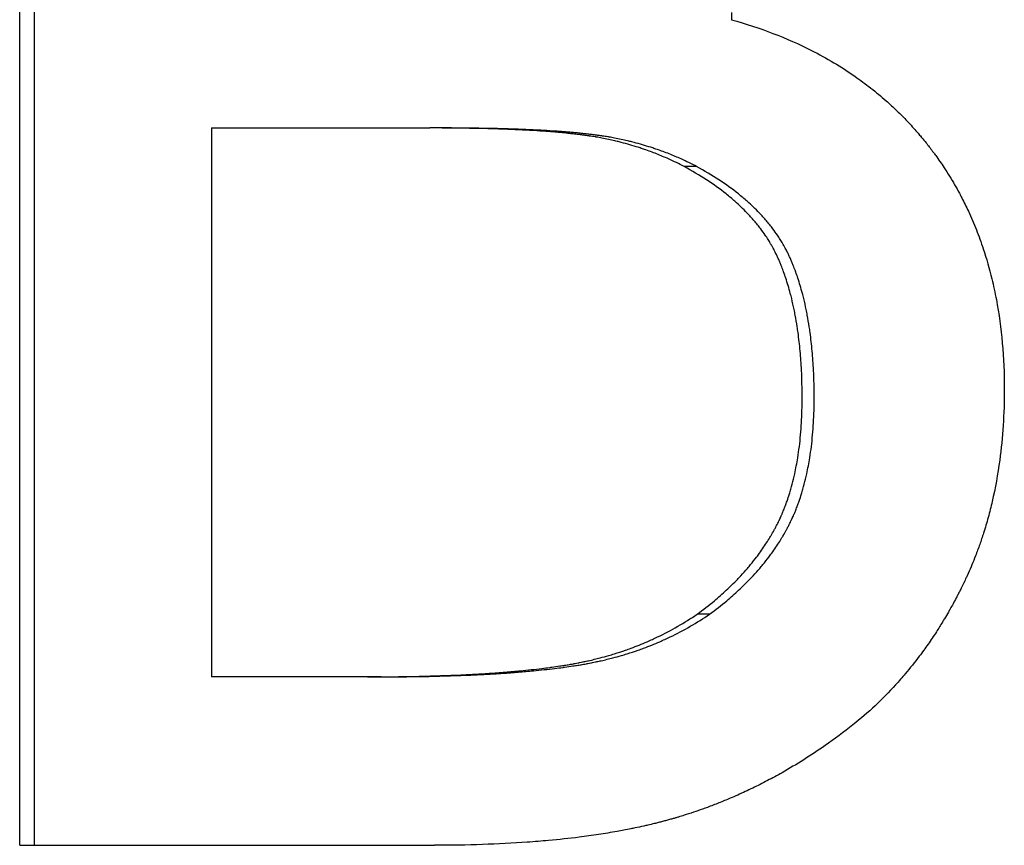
# Paper-space layout 'Layout1' of a CAD drawing. Extents: x -9.38 to 0.21, y -2.72 to 2.81.
# Tile 2 of 11: x -5.66 to -5.5, y -0.1 to 0.04. Entities that reach past the tile are written whole.
import ezdxf

# ---------------------------------------------------------------- set-up
doc = ezdxf.new("R2010")
doc.units = 0
doc.header["$MEASUREMENT"] = 0
doc.layers.get('0').update_dxf_attribs({"linetype": 'CONTINUOUS'})

psp = doc.layouts.get("Layout1")

# ---------------------------------------------------------------- linework, layer by layer
for p, q in [((-5.66221, -0.09599), (-5.66221, 0.14401)), ((-5.54723, 0.0386), (-5.54723, 0.03743)), ((-5.6312, 0.01993), (-5.59594, 0.01993)), ((-5.6312, 0.01993), (-5.6312, -0.06876)), ((-5.59377, 0.01993), (-5.59594, 0.01993)), ((-5.55284, 0.0137), (-5.55485, 0.0137)), ((-5.55075, -0.05865), (-5.55276, -0.05865)), ((-5.606, -0.06876), (-5.6312, -0.06876)), ((-5.6038, -0.06876), (-5.606, -0.06876)), ((-5.66221, -0.09599), (-5.59518, -0.09599))]:
    psp.add_line(p, q)
psp.add_open_spline([(-5.65981, -0.09599), (-5.65981, -0.01599), (-5.65981, 0.06401), (-5.65981, 0.14401)], degree=3)
for points, knots in [([(-5.54723, 0.03743), (-5.5449, 0.03678), (-5.54266, 0.03605), (-5.5405, 0.03522), (-5.53834, 0.03439), (-5.53628, 0.03348), (-5.53429, 0.03247), (-5.53182, 0.03122), (-5.52947, 0.02982), (-5.52727, 0.02829), (-5.52683, 0.02798), (-5.52639, 0.02767), (-5.52596, 0.02735), (-5.5251, 0.02671), (-5.52426, 0.02605), (-5.52345, 0.02537), (-5.52304, 0.02503), (-5.52263, 0.02469), (-5.52224, 0.02433), (-5.52164, 0.02381), (-5.52106, 0.02327), (-5.52048, 0.02272), (-5.51991, 0.02216), (-5.51935, 0.0216), (-5.51881, 0.02102), (-5.51826, 0.02044), (-5.51772, 0.01985), (-5.5172, 0.01925), (-5.51703, 0.01905), (-5.51685, 0.01885), (-5.51668, 0.01864), (-5.51643, 0.01834), (-5.51617, 0.01803), (-5.51592, 0.01772), (-5.51584, 0.01761), (-5.51575, 0.01751), (-5.51567, 0.01741), (-5.5153, 0.01694), (-5.51493, 0.01646), (-5.51457, 0.01597), (-5.51445, 0.01581), (-5.51433, 0.01565), (-5.51421, 0.01549), (-5.51398, 0.01516), (-5.51375, 0.01483), (-5.51352, 0.0145), (-5.51329, 0.01417), (-5.51307, 0.01384), (-5.51284, 0.01351), (-5.5127, 0.01328), (-5.51255, 0.01306), (-5.51241, 0.01283), (-5.51212, 0.01238), (-5.51184, 0.01193), (-5.51156, 0.01147), (-5.51143, 0.01124), (-5.51129, 0.011), (-5.51116, 0.01077), (-5.51089, 0.01031), (-5.51063, 0.00984), (-5.51038, 0.00937), (-5.51025, 0.00913), (-5.51012, 0.00889), (-5.51, 0.00865), (-5.50963, 0.00794), (-5.50927, 0.00721), (-5.50893, 0.00648), (-5.5087, 0.00599), (-5.50848, 0.00549), (-5.50827, 0.00499), (-5.50784, 0.004), (-5.50744, 0.00298), (-5.50706, 0.00195), (-5.50688, 0.00143), (-5.50669, 0.00091), (-5.50652, 0.00039), (-5.506, -0.00119), (-5.50554, -0.0028), (-5.50514, -0.00445), (-5.50487, -0.00555), (-5.50463, -0.00667), (-5.50441, -0.00781), (-5.50398, -0.01008), (-5.50366, -0.01242), (-5.50345, -0.01484), (-5.50323, -0.01725), (-5.50313, -0.01973), (-5.50313, -0.02228)], [0, 0, 0, 0, 0.166667, 0.166667, 0.166667, 0.333333, 0.333333, 0.333333, 0.541667, 0.541667, 0.541667, 0.583333, 0.583333, 0.583333, 0.666667, 0.666667, 0.666667, 0.708333, 0.708333, 0.708333, 0.770833, 0.770833, 0.770833, 0.833333, 0.833333, 0.833333, 0.895833, 0.895833, 0.895833, 0.916667, 0.916667, 0.916667, 0.947917, 0.947917, 0.947917, 0.958333, 0.958333, 0.958333, 1.005208, 1.005208, 1.005208, 1.020833, 1.020833, 1.020833, 1.052083, 1.052083, 1.052083, 1.083333, 1.083333, 1.083333, 1.104167, 1.104167, 1.104167, 1.145833, 1.145833, 1.145833, 1.166667, 1.166667, 1.166667, 1.208333, 1.208333, 1.208333, 1.229167, 1.229167, 1.229167, 1.291667, 1.291667, 1.291667, 1.333333, 1.333333, 1.333333, 1.416667, 1.416667, 1.416667, 1.458333, 1.458333, 1.458333, 1.583333, 1.583333, 1.583333, 1.666667, 1.666667, 1.666667, 1.833333, 1.833333, 1.833333, 2, 2, 2, 2]), ([(-5.55485, 0.0137), (-5.55568, 0.01414), (-5.55652, 0.01454), (-5.55737, 0.01492), (-5.558, 0.01521), (-5.55865, 0.01548), (-5.5593, 0.01574), (-5.55995, 0.016), (-5.56061, 0.01624), (-5.56127, 0.01647), (-5.5615, 0.01655), (-5.56172, 0.01662), (-5.56194, 0.0167), (-5.56239, 0.01684), (-5.56284, 0.01698), (-5.56329, 0.01712), (-5.56352, 0.01719), (-5.56374, 0.01725), (-5.56397, 0.01731), (-5.56443, 0.01744), (-5.56489, 0.01756), (-5.56535, 0.01768), (-5.56558, 0.01774), (-5.56581, 0.01779), (-5.56604, 0.01785), (-5.56639, 0.01793), (-5.56674, 0.01801), (-5.56709, 0.01808), (-5.56745, 0.01816), (-5.5678, 0.01823), (-5.56815, 0.0183), (-5.56845, 0.01835), (-5.56875, 0.01841), (-5.56905, 0.01846), (-5.56911, 0.01847), (-5.56917, 0.01848), (-5.56923, 0.01849), (-5.56953, 0.01854), (-5.56983, 0.01859), (-5.57013, 0.01863), (-5.57019, 0.01864), (-5.57025, 0.01865), (-5.57031, 0.01866), (-5.57049, 0.01868), (-5.57067, 0.01871), (-5.57085, 0.01874), (-5.57094, 0.01875), (-5.57104, 0.01876), (-5.57113, 0.01877), (-5.57122, 0.01878), (-5.57131, 0.0188), (-5.5714, 0.01881), (-5.57153, 0.01882), (-5.57165, 0.01884), (-5.57178, 0.01886), (-5.57184, 0.01886), (-5.5719, 0.01887), (-5.57197, 0.01888), (-5.57209, 0.01889), (-5.57222, 0.01891), (-5.57235, 0.01892), (-5.57242, 0.01893), (-5.57248, 0.01894), (-5.57255, 0.01895), (-5.57268, 0.01896), (-5.57281, 0.01898), (-5.57294, 0.01899), (-5.57301, 0.019), (-5.57307, 0.019), (-5.57314, 0.01901), (-5.57334, 0.01903), (-5.57354, 0.01905), (-5.57375, 0.01908), (-5.57388, 0.01909), (-5.57402, 0.0191), (-5.57416, 0.01912), (-5.57444, 0.01914), (-5.57472, 0.01917), (-5.575, 0.0192), (-5.57515, 0.01921), (-5.57529, 0.01922), (-5.57544, 0.01923), (-5.57587, 0.01927), (-5.57632, 0.01931), (-5.57677, 0.01934), (-5.57707, 0.01936), (-5.57738, 0.01939), (-5.57769, 0.01941), (-5.57832, 0.01945), (-5.57896, 0.01949), (-5.57961, 0.01953), (-5.57994, 0.01955), (-5.58028, 0.01957), (-5.58061, 0.01958), (-5.58163, 0.01964), (-5.58268, 0.01968), (-5.58377, 0.01972), (-5.58449, 0.01975), (-5.58523, 0.01978), (-5.58599, 0.0198), (-5.58751, 0.01984), (-5.5891, 0.01987), (-5.59076, 0.01989), (-5.59242, 0.01992), (-5.59414, 0.01993), (-5.59594, 0.01993)], [0, 0, 0, 0, 0.166667, 0.166667, 0.166667, 0.291667, 0.291667, 0.291667, 0.416667, 0.416667, 0.416667, 0.458333, 0.458333, 0.458333, 0.541667, 0.541667, 0.541667, 0.583333, 0.583333, 0.583333, 0.666667, 0.666667, 0.666667, 0.708333, 0.708333, 0.708333, 0.770833, 0.770833, 0.770833, 0.833333, 0.833333, 0.833333, 0.885417, 0.885417, 0.885417, 0.895833, 0.895833, 0.895833, 0.947917, 0.947917, 0.947917, 0.958333, 0.958333, 0.958333, 0.989583, 0.989583, 0.989583, 1.005208, 1.005208, 1.005208, 1.020833, 1.020833, 1.020833, 1.041667, 1.041667, 1.041667, 1.052083, 1.052083, 1.052083, 1.072917, 1.072917, 1.072917, 1.083333, 1.083333, 1.083333, 1.104167, 1.104167, 1.104167, 1.114583, 1.114583, 1.114583, 1.145833, 1.145833, 1.145833, 1.166667, 1.166667, 1.166667, 1.208333, 1.208333, 1.208333, 1.229167, 1.229167, 1.229167, 1.291667, 1.291667, 1.291667, 1.333333, 1.333333, 1.333333, 1.416667, 1.416667, 1.416667, 1.458333, 1.458333, 1.458333, 1.583333, 1.583333, 1.583333, 1.666667, 1.666667, 1.666667, 1.833333, 1.833333, 1.833333, 2, 2, 2, 2]), ([(-5.55284, 0.0137), (-5.55366, 0.01414), (-5.5545, 0.01454), (-5.55534, 0.01492), (-5.55598, 0.01521), (-5.55662, 0.01548), (-5.55727, 0.01574), (-5.55792, 0.016), (-5.55857, 0.01624), (-5.55924, 0.01647), (-5.55946, 0.01655), (-5.55968, 0.01662), (-5.5599, 0.0167), (-5.56035, 0.01684), (-5.5608, 0.01698), (-5.56125, 0.01712), (-5.56147, 0.01719), (-5.5617, 0.01725), (-5.56192, 0.01731), (-5.56238, 0.01744), (-5.56284, 0.01756), (-5.5633, 0.01768), (-5.56353, 0.01774), (-5.56376, 0.01779), (-5.56399, 0.01785), (-5.56434, 0.01793), (-5.56468, 0.01801), (-5.56504, 0.01808), (-5.56539, 0.01816), (-5.56574, 0.01823), (-5.56609, 0.0183), (-5.56639, 0.01835), (-5.56668, 0.01841), (-5.56698, 0.01846), (-5.56704, 0.01847), (-5.5671, 0.01848), (-5.56716, 0.01849), (-5.56746, 0.01854), (-5.56776, 0.01859), (-5.56806, 0.01863), (-5.56812, 0.01864), (-5.56818, 0.01865), (-5.56824, 0.01866), (-5.56842, 0.01868), (-5.5686, 0.01871), (-5.56878, 0.01874), (-5.56887, 0.01875), (-5.56896, 0.01876), (-5.56905, 0.01877), (-5.56915, 0.01878), (-5.56924, 0.0188), (-5.56933, 0.01881), (-5.56945, 0.01882), (-5.56958, 0.01884), (-5.5697, 0.01886), (-5.56977, 0.01886), (-5.56983, 0.01887), (-5.56989, 0.01888), (-5.57002, 0.01889), (-5.57015, 0.01891), (-5.57027, 0.01892), (-5.57034, 0.01893), (-5.5704, 0.01894), (-5.57047, 0.01895), (-5.5706, 0.01896), (-5.57073, 0.01898), (-5.57086, 0.01899), (-5.57093, 0.019), (-5.57099, 0.019), (-5.57106, 0.01901), (-5.57126, 0.01903), (-5.57146, 0.01905), (-5.57166, 0.01908), (-5.5718, 0.01909), (-5.57194, 0.0191), (-5.57208, 0.01912), (-5.57235, 0.01914), (-5.57263, 0.01917), (-5.57292, 0.0192), (-5.57306, 0.01921), (-5.5732, 0.01922), (-5.57335, 0.01923), (-5.57378, 0.01927), (-5.57423, 0.01931), (-5.57468, 0.01934), (-5.57498, 0.01936), (-5.57529, 0.01939), (-5.5756, 0.01941), (-5.57622, 0.01945), (-5.57686, 0.01949), (-5.57751, 0.01953), (-5.57784, 0.01955), (-5.57817, 0.01957), (-5.57851, 0.01958), (-5.57952, 0.01964), (-5.58056, 0.01968), (-5.58165, 0.01972), (-5.58237, 0.01975), (-5.58311, 0.01978), (-5.58387, 0.0198), (-5.58538, 0.01984), (-5.58697, 0.01987), (-5.58862, 0.01989), (-5.59027, 0.01992), (-5.59199, 0.01993), (-5.59377, 0.01993)], [0, 0, 0, 0, 0.166667, 0.166667, 0.166667, 0.291667, 0.291667, 0.291667, 0.416667, 0.416667, 0.416667, 0.458333, 0.458333, 0.458333, 0.541667, 0.541667, 0.541667, 0.583333, 0.583333, 0.583333, 0.666667, 0.666667, 0.666667, 0.708333, 0.708333, 0.708333, 0.770833, 0.770833, 0.770833, 0.833333, 0.833333, 0.833333, 0.885417, 0.885417, 0.885417, 0.895833, 0.895833, 0.895833, 0.947917, 0.947917, 0.947917, 0.958333, 0.958333, 0.958333, 0.989583, 0.989583, 0.989583, 1.005208, 1.005208, 1.005208, 1.020833, 1.020833, 1.020833, 1.041667, 1.041667, 1.041667, 1.052083, 1.052083, 1.052083, 1.072917, 1.072917, 1.072917, 1.083333, 1.083333, 1.083333, 1.104167, 1.104167, 1.104167, 1.114583, 1.114583, 1.114583, 1.145833, 1.145833, 1.145833, 1.166667, 1.166667, 1.166667, 1.208333, 1.208333, 1.208333, 1.229167, 1.229167, 1.229167, 1.291667, 1.291667, 1.291667, 1.333333, 1.333333, 1.333333, 1.416667, 1.416667, 1.416667, 1.458333, 1.458333, 1.458333, 1.583333, 1.583333, 1.583333, 1.666667, 1.666667, 1.666667, 1.833333, 1.833333, 1.833333, 2, 2, 2, 2]), ([(-5.53579, -0.02364), (-5.53579, -0.02213), (-5.53582, -0.02066), (-5.53589, -0.01924), (-5.53595, -0.01817), (-5.53602, -0.01713), (-5.53611, -0.01611), (-5.53621, -0.01509), (-5.53632, -0.0141), (-5.53645, -0.01314), (-5.53649, -0.01282), (-5.53654, -0.0125), (-5.53659, -0.01218), (-5.53669, -0.01155), (-5.53679, -0.01093), (-5.53691, -0.01032), (-5.53696, -0.01001), (-5.53702, -0.00971), (-5.53709, -0.00941), (-5.53721, -0.00881), (-5.53734, -0.00822), (-5.53748, -0.00765), (-5.53755, -0.00736), (-5.53763, -0.00707), (-5.5377, -0.00679), (-5.53781, -0.00637), (-5.53793, -0.00595), (-5.53806, -0.00554), (-5.53818, -0.00513), (-5.53831, -0.00472), (-5.53844, -0.00433), (-5.53855, -0.00399), (-5.53866, -0.00367), (-5.53878, -0.00334), (-5.5388, -0.00328), (-5.53883, -0.00321), (-5.53885, -0.00315), (-5.53896, -0.00286), (-5.53907, -0.00257), (-5.53918, -0.00229), (-5.53922, -0.0022), (-5.53925, -0.0021), (-5.53929, -0.00201), (-5.53937, -0.00182), (-5.53945, -0.00164), (-5.53952, -0.00146), (-5.53956, -0.00136), (-5.5396, -0.00127), (-5.53964, -0.00118), (-5.53968, -0.00109), (-5.53972, -0.001), (-5.53977, -0.00091), (-5.53981, -0.00082), (-5.53985, -0.00073), (-5.53989, -0.00064), (-5.53993, -0.00055), (-5.53998, -0.00046), (-5.54002, -0.00037), (-5.54004, -0.00034), (-5.54005, -0.00031), (-5.54007, -0.00028), (-5.54011, -0.00019), (-5.54015, -0.0001), (-5.5402, -0.00001), (-5.54023, 0.00005), (-5.54026, 0.00011), (-5.54029, 0.00017), (-5.54035, 0.00029), (-5.54042, 0.00041), (-5.54048, 0.00052), (-5.54051, 0.00058), (-5.54054, 0.00064), (-5.54058, 0.0007), (-5.54068, 0.00088), (-5.54078, 0.00105), (-5.54088, 0.00123), (-5.54095, 0.00134), (-5.54102, 0.00146), (-5.54109, 0.00157), (-5.54123, 0.00181), (-5.54137, 0.00204), (-5.54152, 0.00226), (-5.5416, 0.00238), (-5.54167, 0.00249), (-5.54175, 0.00261), (-5.54198, 0.00295), (-5.54223, 0.00328), (-5.54248, 0.00362), (-5.54264, 0.00384), (-5.54282, 0.00406), (-5.54299, 0.00428), (-5.54335, 0.00472), (-5.54372, 0.00515), (-5.54411, 0.00558), (-5.5443, 0.0058), (-5.5445, 0.00601), (-5.5447, 0.00622), (-5.54531, 0.00685), (-5.54596, 0.00747), (-5.54665, 0.00808), (-5.54711, 0.00848), (-5.54758, 0.00888), (-5.54808, 0.00927), (-5.54907, 0.01006), (-5.55012, 0.01082), (-5.55125, 0.01156), (-5.55238, 0.0123), (-5.55358, 0.01301), (-5.55485, 0.0137)], [0, 0, 0, 0, 0.166667, 0.166667, 0.166667, 0.291667, 0.291667, 0.291667, 0.416667, 0.416667, 0.416667, 0.458333, 0.458333, 0.458333, 0.541667, 0.541667, 0.541667, 0.583333, 0.583333, 0.583333, 0.666667, 0.666667, 0.666667, 0.708333, 0.708333, 0.708333, 0.770833, 0.770833, 0.770833, 0.833333, 0.833333, 0.833333, 0.885417, 0.885417, 0.885417, 0.895833, 0.895833, 0.895833, 0.942708, 0.942708, 0.942708, 0.958333, 0.958333, 0.958333, 0.989583, 0.989583, 0.989583, 1.005208, 1.005208, 1.005208, 1.020833, 1.020833, 1.020833, 1.036458, 1.036458, 1.036458, 1.052083, 1.052083, 1.052083, 1.057292, 1.057292, 1.057292, 1.072917, 1.072917, 1.072917, 1.083333, 1.083333, 1.083333, 1.104167, 1.104167, 1.104167, 1.114583, 1.114583, 1.114583, 1.145833, 1.145833, 1.145833, 1.166667, 1.166667, 1.166667, 1.208333, 1.208333, 1.208333, 1.229167, 1.229167, 1.229167, 1.291667, 1.291667, 1.291667, 1.333333, 1.333333, 1.333333, 1.416667, 1.416667, 1.416667, 1.458333, 1.458333, 1.458333, 1.583333, 1.583333, 1.583333, 1.666667, 1.666667, 1.666667, 1.833333, 1.833333, 1.833333, 2, 2, 2, 2]), ([(-5.53384, -0.02364), (-5.53384, -0.02213), (-5.53388, -0.02066), (-5.53395, -0.01924), (-5.534, -0.01817), (-5.53407, -0.01713), (-5.53417, -0.01611), (-5.53426, -0.01509), (-5.53437, -0.0141), (-5.5345, -0.01314), (-5.53455, -0.01282), (-5.53459, -0.0125), (-5.53464, -0.01218), (-5.53474, -0.01155), (-5.53484, -0.01093), (-5.53496, -0.01032), (-5.53502, -0.01001), (-5.53508, -0.00971), (-5.53514, -0.00941), (-5.53526, -0.00881), (-5.53539, -0.00822), (-5.53553, -0.00765), (-5.5356, -0.00736), (-5.53568, -0.00707), (-5.53575, -0.00679), (-5.53586, -0.00637), (-5.53598, -0.00595), (-5.5361, -0.00554), (-5.53622, -0.00513), (-5.53635, -0.00472), (-5.53648, -0.00433), (-5.53659, -0.00399), (-5.53671, -0.00367), (-5.53682, -0.00334), (-5.53685, -0.00328), (-5.53687, -0.00321), (-5.53689, -0.00315), (-5.537, -0.00286), (-5.53711, -0.00257), (-5.53722, -0.00229), (-5.53726, -0.0022), (-5.5373, -0.0021), (-5.53734, -0.00201), (-5.53741, -0.00182), (-5.53749, -0.00164), (-5.53757, -0.00146), (-5.53761, -0.00136), (-5.53764, -0.00127), (-5.53768, -0.00118), (-5.53772, -0.00109), (-5.53777, -0.001), (-5.53781, -0.00091), (-5.53785, -0.00082), (-5.53789, -0.00073), (-5.53793, -0.00064), (-5.53797, -0.00055), (-5.53802, -0.00046), (-5.53806, -0.00037), (-5.53808, -0.00034), (-5.53809, -0.00031), (-5.53811, -0.00028), (-5.53815, -0.00019), (-5.53819, -0.0001), (-5.53824, -0.00001), (-5.53827, 0.00005), (-5.5383, 0.00011), (-5.53833, 0.00017), (-5.53839, 0.00029), (-5.53846, 0.00041), (-5.53852, 0.00052), (-5.53855, 0.00058), (-5.53858, 0.00064), (-5.53862, 0.0007), (-5.53871, 0.00088), (-5.53881, 0.00105), (-5.53892, 0.00123), (-5.53898, 0.00134), (-5.53905, 0.00146), (-5.53912, 0.00157), (-5.53926, 0.00181), (-5.53941, 0.00204), (-5.53956, 0.00226), (-5.53963, 0.00238), (-5.53971, 0.00249), (-5.53979, 0.00261), (-5.54002, 0.00295), (-5.54026, 0.00328), (-5.54051, 0.00362), (-5.54068, 0.00384), (-5.54085, 0.00406), (-5.54102, 0.00428), (-5.54137, 0.00472), (-5.54174, 0.00515), (-5.54213, 0.00558), (-5.54232, 0.0058), (-5.54252, 0.00601), (-5.54272, 0.00622), (-5.54333, 0.00685), (-5.54398, 0.00747), (-5.54466, 0.00808), (-5.54512, 0.00848), (-5.5456, 0.00888), (-5.54609, 0.00927), (-5.54707, 0.01006), (-5.54813, 0.01082), (-5.54925, 0.01156), (-5.55038, 0.0123), (-5.55157, 0.01301), (-5.55284, 0.0137)], [0, 0, 0, 0, 0.166667, 0.166667, 0.166667, 0.291667, 0.291667, 0.291667, 0.416667, 0.416667, 0.416667, 0.458333, 0.458333, 0.458333, 0.541667, 0.541667, 0.541667, 0.583333, 0.583333, 0.583333, 0.666667, 0.666667, 0.666667, 0.708333, 0.708333, 0.708333, 0.770833, 0.770833, 0.770833, 0.833333, 0.833333, 0.833333, 0.885417, 0.885417, 0.885417, 0.895833, 0.895833, 0.895833, 0.942708, 0.942708, 0.942708, 0.958333, 0.958333, 0.958333, 0.989583, 0.989583, 0.989583, 1.005208, 1.005208, 1.005208, 1.020833, 1.020833, 1.020833, 1.036458, 1.036458, 1.036458, 1.052083, 1.052083, 1.052083, 1.057292, 1.057292, 1.057292, 1.072917, 1.072917, 1.072917, 1.083333, 1.083333, 1.083333, 1.104167, 1.104167, 1.104167, 1.114583, 1.114583, 1.114583, 1.145833, 1.145833, 1.145833, 1.166667, 1.166667, 1.166667, 1.208333, 1.208333, 1.208333, 1.229167, 1.229167, 1.229167, 1.291667, 1.291667, 1.291667, 1.333333, 1.333333, 1.333333, 1.416667, 1.416667, 1.416667, 1.458333, 1.458333, 1.458333, 1.583333, 1.583333, 1.583333, 1.666667, 1.666667, 1.666667, 1.833333, 1.833333, 1.833333, 2, 2, 2, 2]), ([(-5.55276, -0.05865), (-5.55178, -0.05793), (-5.55085, -0.05721), (-5.54996, -0.05646), (-5.5493, -0.05591), (-5.54866, -0.05534), (-5.54804, -0.05477), (-5.54742, -0.0542), (-5.54683, -0.05362), (-5.54626, -0.05303), (-5.54607, -0.05283), (-5.54589, -0.05263), (-5.5457, -0.05244), (-5.54533, -0.05204), (-5.54498, -0.05164), (-5.54463, -0.05124), (-5.54446, -0.05104), (-5.54428, -0.05083), (-5.54412, -0.05063), (-5.54378, -0.05022), (-5.54346, -0.04981), (-5.54314, -0.0494), (-5.54298, -0.04919), (-5.54283, -0.04898), (-5.54268, -0.04877), (-5.54245, -0.04846), (-5.54223, -0.04815), (-5.54201, -0.04783), (-5.5418, -0.04751), (-5.54159, -0.04719), (-5.54139, -0.04687), (-5.54122, -0.0466), (-5.54105, -0.04633), (-5.54089, -0.04606), (-5.54086, -0.04601), (-5.54083, -0.04595), (-5.54079, -0.0459), (-5.54063, -0.04563), (-5.54048, -0.04536), (-5.54033, -0.04508), (-5.5403, -0.04503), (-5.54027, -0.04497), (-5.54024, -0.04492), (-5.54015, -0.04475), (-5.54006, -0.04459), (-5.53998, -0.04442), (-5.53993, -0.04434), (-5.53989, -0.04425), (-5.53985, -0.04417), (-5.5398, -0.04409), (-5.53976, -0.044), (-5.53972, -0.04392), (-5.53966, -0.04381), (-5.53961, -0.0437), (-5.53955, -0.04358), (-5.53953, -0.04353), (-5.5395, -0.04347), (-5.53947, -0.04341), (-5.53942, -0.0433), (-5.53937, -0.04318), (-5.53931, -0.04307), (-5.53929, -0.04301), (-5.53926, -0.04295), (-5.53923, -0.04289), (-5.53918, -0.04278), (-5.53913, -0.04266), (-5.53908, -0.04254), (-5.53905, -0.04248), (-5.53903, -0.04243), (-5.539, -0.04237), (-5.53893, -0.04219), (-5.53885, -0.04201), (-5.53878, -0.04183), (-5.53873, -0.04171), (-5.53868, -0.04159), (-5.53864, -0.04147), (-5.53854, -0.04122), (-5.53845, -0.04098), (-5.53836, -0.04073), (-5.53831, -0.04061), (-5.53827, -0.04048), (-5.53823, -0.04035), (-5.53809, -0.03998), (-5.53797, -0.0396), (-5.53785, -0.03921), (-5.53777, -0.03895), (-5.53769, -0.03868), (-5.53761, -0.03842), (-5.53746, -0.03789), (-5.53732, -0.03735), (-5.53718, -0.0368), (-5.53712, -0.03652), (-5.53705, -0.03625), (-5.53699, -0.03596), (-5.53681, -0.03512), (-5.53664, -0.03425), (-5.5365, -0.03336), (-5.53641, -0.03277), (-5.53632, -0.03216), (-5.53624, -0.03155), (-5.53609, -0.03032), (-5.53598, -0.02904), (-5.5359, -0.02772), (-5.53583, -0.0264), (-5.53579, -0.02504), (-5.53579, -0.02364)], [0, 0, 0, 0, 0.166667, 0.166667, 0.166667, 0.291667, 0.291667, 0.291667, 0.416667, 0.416667, 0.416667, 0.458333, 0.458333, 0.458333, 0.541667, 0.541667, 0.541667, 0.583333, 0.583333, 0.583333, 0.666667, 0.666667, 0.666667, 0.708333, 0.708333, 0.708333, 0.770833, 0.770833, 0.770833, 0.833333, 0.833333, 0.833333, 0.885417, 0.885417, 0.885417, 0.895833, 0.895833, 0.895833, 0.947917, 0.947917, 0.947917, 0.958333, 0.958333, 0.958333, 0.989583, 0.989583, 0.989583, 1.005208, 1.005208, 1.005208, 1.020833, 1.020833, 1.020833, 1.041667, 1.041667, 1.041667, 1.052083, 1.052083, 1.052083, 1.072917, 1.072917, 1.072917, 1.083333, 1.083333, 1.083333, 1.104167, 1.104167, 1.104167, 1.114583, 1.114583, 1.114583, 1.145833, 1.145833, 1.145833, 1.166667, 1.166667, 1.166667, 1.208333, 1.208333, 1.208333, 1.229167, 1.229167, 1.229167, 1.291667, 1.291667, 1.291667, 1.333333, 1.333333, 1.333333, 1.416667, 1.416667, 1.416667, 1.458333, 1.458333, 1.458333, 1.583333, 1.583333, 1.583333, 1.666667, 1.666667, 1.666667, 1.833333, 1.833333, 1.833333, 2, 2, 2, 2]), ([(-5.55075, -0.05865), (-5.54978, -0.05793), (-5.54885, -0.05721), (-5.54797, -0.05646), (-5.54731, -0.05591), (-5.54667, -0.05534), (-5.54605, -0.05477), (-5.54544, -0.0542), (-5.54485, -0.05362), (-5.54428, -0.05303), (-5.54409, -0.05283), (-5.5439, -0.05263), (-5.54372, -0.05244), (-5.54335, -0.05204), (-5.543, -0.05164), (-5.54265, -0.05124), (-5.54248, -0.05104), (-5.54231, -0.05083), (-5.54214, -0.05063), (-5.54181, -0.05022), (-5.54148, -0.04981), (-5.54117, -0.0494), (-5.54101, -0.04919), (-5.54086, -0.04898), (-5.54071, -0.04877), (-5.54048, -0.04846), (-5.54026, -0.04815), (-5.54005, -0.04783), (-5.53983, -0.04751), (-5.53962, -0.04719), (-5.53942, -0.04687), (-5.53925, -0.0466), (-5.53909, -0.04633), (-5.53893, -0.04606), (-5.5389, -0.04601), (-5.53886, -0.04595), (-5.53883, -0.0459), (-5.53867, -0.04563), (-5.53852, -0.04536), (-5.53837, -0.04508), (-5.53834, -0.04503), (-5.53831, -0.04497), (-5.53828, -0.04492), (-5.53819, -0.04475), (-5.5381, -0.04459), (-5.53802, -0.04442), (-5.53797, -0.04434), (-5.53793, -0.04425), (-5.53789, -0.04417), (-5.53785, -0.04409), (-5.5378, -0.044), (-5.53776, -0.04392), (-5.53771, -0.04381), (-5.53765, -0.0437), (-5.5376, -0.04358), (-5.53757, -0.04353), (-5.53754, -0.04347), (-5.53752, -0.04341), (-5.53746, -0.0433), (-5.53741, -0.04318), (-5.53736, -0.04307), (-5.53733, -0.04301), (-5.5373, -0.04295), (-5.53728, -0.04289), (-5.53723, -0.04278), (-5.53717, -0.04266), (-5.53712, -0.04254), (-5.5371, -0.04248), (-5.53707, -0.04243), (-5.53705, -0.04237), (-5.53697, -0.04219), (-5.5369, -0.04201), (-5.53683, -0.04183), (-5.53678, -0.04171), (-5.53673, -0.04159), (-5.53668, -0.04147), (-5.53659, -0.04122), (-5.53649, -0.04098), (-5.53641, -0.04073), (-5.53636, -0.04061), (-5.53632, -0.04048), (-5.53627, -0.04035), (-5.53614, -0.03998), (-5.53601, -0.0396), (-5.53589, -0.03921), (-5.53581, -0.03895), (-5.53574, -0.03868), (-5.53566, -0.03842), (-5.53551, -0.03789), (-5.53537, -0.03735), (-5.53523, -0.0368), (-5.53517, -0.03652), (-5.5351, -0.03625), (-5.53504, -0.03596), (-5.53486, -0.03512), (-5.5347, -0.03425), (-5.53455, -0.03336), (-5.53446, -0.03277), (-5.53437, -0.03216), (-5.5343, -0.03155), (-5.53415, -0.03032), (-5.53403, -0.02904), (-5.53396, -0.02772), (-5.53388, -0.0264), (-5.53384, -0.02504), (-5.53384, -0.02364)], [0, 0, 0, 0, 0.166667, 0.166667, 0.166667, 0.291667, 0.291667, 0.291667, 0.416667, 0.416667, 0.416667, 0.458333, 0.458333, 0.458333, 0.541667, 0.541667, 0.541667, 0.583333, 0.583333, 0.583333, 0.666667, 0.666667, 0.666667, 0.708333, 0.708333, 0.708333, 0.770833, 0.770833, 0.770833, 0.833333, 0.833333, 0.833333, 0.885417, 0.885417, 0.885417, 0.895833, 0.895833, 0.895833, 0.947917, 0.947917, 0.947917, 0.958333, 0.958333, 0.958333, 0.989583, 0.989583, 0.989583, 1.005208, 1.005208, 1.005208, 1.020833, 1.020833, 1.020833, 1.041667, 1.041667, 1.041667, 1.052083, 1.052083, 1.052083, 1.072917, 1.072917, 1.072917, 1.083333, 1.083333, 1.083333, 1.104167, 1.104167, 1.104167, 1.114583, 1.114583, 1.114583, 1.145833, 1.145833, 1.145833, 1.166667, 1.166667, 1.166667, 1.208333, 1.208333, 1.208333, 1.229167, 1.229167, 1.229167, 1.291667, 1.291667, 1.291667, 1.333333, 1.333333, 1.333333, 1.416667, 1.416667, 1.416667, 1.458333, 1.458333, 1.458333, 1.583333, 1.583333, 1.583333, 1.666667, 1.666667, 1.666667, 1.833333, 1.833333, 1.833333, 2, 2, 2, 2]), ([(-5.50313, -0.02228), (-5.50313, -0.02427), (-5.50319, -0.02621), (-5.50331, -0.02813), (-5.50344, -0.03004), (-5.50362, -0.03191), (-5.50387, -0.03374), (-5.50418, -0.03603), (-5.50459, -0.03826), (-5.50509, -0.04043), (-5.50519, -0.04087), (-5.5053, -0.0413), (-5.5054, -0.04173), (-5.50562, -0.04259), (-5.50585, -0.04344), (-5.5061, -0.04428), (-5.50622, -0.0447), (-5.50635, -0.04511), (-5.50648, -0.04553), (-5.50668, -0.04615), (-5.50689, -0.04677), (-5.5071, -0.04738), (-5.50732, -0.04799), (-5.50754, -0.04859), (-5.50777, -0.0492), (-5.50797, -0.0497), (-5.50817, -0.05019), (-5.50837, -0.05068), (-5.50841, -0.05078), (-5.50846, -0.05088), (-5.5085, -0.05098), (-5.5087, -0.05147), (-5.50892, -0.05196), (-5.50914, -0.05244), (-5.50918, -0.05254), (-5.50923, -0.05264), (-5.50927, -0.05273), (-5.50941, -0.05302), (-5.50954, -0.05331), (-5.50968, -0.0536), (-5.50975, -0.05374), (-5.50982, -0.05388), (-5.50989, -0.05402), (-5.50996, -0.05417), (-5.51003, -0.05431), (-5.5101, -0.05445), (-5.51019, -0.05464), (-5.51029, -0.05483), (-5.51038, -0.05502), (-5.51043, -0.05511), (-5.51048, -0.0552), (-5.51053, -0.0553), (-5.51062, -0.05548), (-5.51072, -0.05567), (-5.51082, -0.05586), (-5.51087, -0.05595), (-5.51091, -0.05604), (-5.51096, -0.05613), (-5.51106, -0.05632), (-5.51116, -0.0565), (-5.51126, -0.05669), (-5.51131, -0.05678), (-5.51136, -0.05687), (-5.51141, -0.05696), (-5.51156, -0.05724), (-5.51171, -0.05751), (-5.51186, -0.05778), (-5.51196, -0.05796), (-5.51207, -0.05814), (-5.51217, -0.05832), (-5.51238, -0.05868), (-5.51258, -0.05904), (-5.5128, -0.05939), (-5.5129, -0.05956), (-5.51301, -0.05974), (-5.51311, -0.05992), (-5.51344, -0.06044), (-5.51376, -0.06096), (-5.51409, -0.06148), (-5.51431, -0.06182), (-5.51454, -0.06216), (-5.51477, -0.06249), (-5.51522, -0.06317), (-5.51568, -0.06383), (-5.51615, -0.06448), (-5.51639, -0.06481), (-5.51663, -0.06513), (-5.51687, -0.06545), (-5.5176, -0.06641), (-5.51834, -0.06735), (-5.51912, -0.06826), (-5.51963, -0.06886), (-5.52015, -0.06946), (-5.52069, -0.07005), (-5.52176, -0.07122), (-5.52286, -0.07234), (-5.52401, -0.07343), (-5.52516, -0.07451), (-5.52635, -0.07555), (-5.52758, -0.07654)], [0, 0, 0, 0, 0.166667, 0.166667, 0.166667, 0.333333, 0.333333, 0.333333, 0.541667, 0.541667, 0.541667, 0.583333, 0.583333, 0.583333, 0.666667, 0.666667, 0.666667, 0.708333, 0.708333, 0.708333, 0.770833, 0.770833, 0.770833, 0.833333, 0.833333, 0.833333, 0.885417, 0.885417, 0.885417, 0.895833, 0.895833, 0.895833, 0.947917, 0.947917, 0.947917, 0.958333, 0.958333, 0.958333, 0.989583, 0.989583, 0.989583, 1.005208, 1.005208, 1.005208, 1.020833, 1.020833, 1.020833, 1.041667, 1.041667, 1.041667, 1.052083, 1.052083, 1.052083, 1.072917, 1.072917, 1.072917, 1.083333, 1.083333, 1.083333, 1.104167, 1.104167, 1.104167, 1.114583, 1.114583, 1.114583, 1.145833, 1.145833, 1.145833, 1.166667, 1.166667, 1.166667, 1.208333, 1.208333, 1.208333, 1.229167, 1.229167, 1.229167, 1.291667, 1.291667, 1.291667, 1.333333, 1.333333, 1.333333, 1.416667, 1.416667, 1.416667, 1.458333, 1.458333, 1.458333, 1.583333, 1.583333, 1.583333, 1.666667, 1.666667, 1.666667, 1.833333, 1.833333, 1.833333, 2, 2, 2, 2]), ([(-5.606, -0.06876), (-5.60372, -0.06876), (-5.60152, -0.06874), (-5.59941, -0.06871), (-5.59782, -0.06868), (-5.59628, -0.06864), (-5.59478, -0.06859), (-5.59328, -0.06855), (-5.59183, -0.06849), (-5.59043, -0.06842), (-5.58996, -0.0684), (-5.58949, -0.06838), (-5.58903, -0.06835), (-5.58812, -0.0683), (-5.58722, -0.06825), (-5.58634, -0.06819), (-5.5859, -0.06816), (-5.58547, -0.06813), (-5.58504, -0.0681), (-5.58418, -0.06804), (-5.58335, -0.06797), (-5.58253, -0.0679), (-5.58212, -0.06786), (-5.58172, -0.06782), (-5.58132, -0.06778), (-5.58072, -0.06773), (-5.58014, -0.06767), (-5.57956, -0.0676), (-5.57899, -0.06754), (-5.57842, -0.06748), (-5.57787, -0.06741), (-5.57741, -0.06735), (-5.57696, -0.0673), (-5.57652, -0.06724), (-5.57643, -0.06722), (-5.57634, -0.06721), (-5.57625, -0.0672), (-5.57581, -0.06714), (-5.57538, -0.06708), (-5.57495, -0.06701), (-5.57487, -0.067), (-5.57478, -0.06699), (-5.5747, -0.06697), (-5.57444, -0.06694), (-5.57419, -0.0669), (-5.57395, -0.06686), (-5.57382, -0.06684), (-5.5737, -0.06682), (-5.57358, -0.0668), (-5.57345, -0.06677), (-5.57333, -0.06675), (-5.57321, -0.06673), (-5.57305, -0.0667), (-5.57288, -0.06668), (-5.57272, -0.06665), (-5.57264, -0.06663), (-5.57256, -0.06662), (-5.57248, -0.0666), (-5.57232, -0.06657), (-5.57215, -0.06654), (-5.57199, -0.06651), (-5.57191, -0.06649), (-5.57183, -0.06648), (-5.57175, -0.06646), (-5.57159, -0.06643), (-5.57143, -0.0664), (-5.57127, -0.06636), (-5.57119, -0.06635), (-5.57111, -0.06633), (-5.57103, -0.06631), (-5.57079, -0.06626), (-5.57055, -0.06621), (-5.57032, -0.06616), (-5.57016, -0.06612), (-5.57, -0.06609), (-5.56984, -0.06605), (-5.56953, -0.06597), (-5.56921, -0.0659), (-5.5689, -0.06582), (-5.56874, -0.06578), (-5.56859, -0.06574), (-5.56843, -0.0657), (-5.56797, -0.06558), (-5.5675, -0.06545), (-5.56704, -0.06532), (-5.56674, -0.06523), (-5.56643, -0.06514), (-5.56613, -0.06504), (-5.56552, -0.06486), (-5.56492, -0.06466), (-5.56433, -0.06445), (-5.56403, -0.06435), (-5.56374, -0.06424), (-5.56344, -0.06413), (-5.56256, -0.06381), (-5.56169, -0.06346), (-5.56084, -0.06309), (-5.56027, -0.06284), (-5.55971, -0.06259), (-5.55915, -0.06232), (-5.55803, -0.06179), (-5.55694, -0.06121), (-5.55588, -0.0606), (-5.55481, -0.05999), (-5.55377, -0.05934), (-5.55276, -0.05865)], [0, 0, 0, 0, 0.166667, 0.166667, 0.166667, 0.291667, 0.291667, 0.291667, 0.416667, 0.416667, 0.416667, 0.458333, 0.458333, 0.458333, 0.541667, 0.541667, 0.541667, 0.583333, 0.583333, 0.583333, 0.666667, 0.666667, 0.666667, 0.708333, 0.708333, 0.708333, 0.770833, 0.770833, 0.770833, 0.833333, 0.833333, 0.833333, 0.885417, 0.885417, 0.885417, 0.895833, 0.895833, 0.895833, 0.947917, 0.947917, 0.947917, 0.958333, 0.958333, 0.958333, 0.989583, 0.989583, 0.989583, 1.005208, 1.005208, 1.005208, 1.020833, 1.020833, 1.020833, 1.041667, 1.041667, 1.041667, 1.052083, 1.052083, 1.052083, 1.072917, 1.072917, 1.072917, 1.083333, 1.083333, 1.083333, 1.104167, 1.104167, 1.104167, 1.114583, 1.114583, 1.114583, 1.145833, 1.145833, 1.145833, 1.166667, 1.166667, 1.166667, 1.208333, 1.208333, 1.208333, 1.229167, 1.229167, 1.229167, 1.291667, 1.291667, 1.291667, 1.333333, 1.333333, 1.333333, 1.416667, 1.416667, 1.416667, 1.458333, 1.458333, 1.458333, 1.583333, 1.583333, 1.583333, 1.666667, 1.666667, 1.666667, 1.833333, 1.833333, 1.833333, 2, 2, 2, 2]), ([(-5.6038, -0.06876), (-5.60153, -0.06876), (-5.59934, -0.06874), (-5.59723, -0.06871), (-5.59565, -0.06868), (-5.59411, -0.06864), (-5.59262, -0.06859), (-5.59113, -0.06855), (-5.58968, -0.06849), (-5.58828, -0.06842), (-5.58782, -0.0684), (-5.58735, -0.06838), (-5.5869, -0.06835), (-5.58598, -0.0683), (-5.58509, -0.06825), (-5.58421, -0.06819), (-5.58378, -0.06816), (-5.58335, -0.06813), (-5.58292, -0.0681), (-5.58206, -0.06804), (-5.58123, -0.06797), (-5.58042, -0.0679), (-5.58001, -0.06786), (-5.57961, -0.06782), (-5.57921, -0.06778), (-5.57862, -0.06773), (-5.57803, -0.06767), (-5.57746, -0.0676), (-5.57689, -0.06754), (-5.57633, -0.06748), (-5.57578, -0.06741), (-5.57532, -0.06735), (-5.57487, -0.0673), (-5.57442, -0.06724), (-5.57434, -0.06722), (-5.57425, -0.06721), (-5.57416, -0.0672), (-5.57372, -0.06714), (-5.57329, -0.06708), (-5.57286, -0.06701), (-5.57278, -0.067), (-5.5727, -0.06699), (-5.57261, -0.06697), (-5.57236, -0.06694), (-5.57211, -0.0669), (-5.57186, -0.06686), (-5.57174, -0.06684), (-5.57162, -0.06682), (-5.57149, -0.0668), (-5.57137, -0.06677), (-5.57125, -0.06675), (-5.57113, -0.06673), (-5.57097, -0.0667), (-5.5708, -0.06668), (-5.57064, -0.06665), (-5.57056, -0.06663), (-5.57048, -0.06662), (-5.5704, -0.0666), (-5.57024, -0.06657), (-5.57008, -0.06654), (-5.56992, -0.06651), (-5.56984, -0.06649), (-5.56976, -0.06648), (-5.56968, -0.06646), (-5.56952, -0.06643), (-5.56936, -0.0664), (-5.5692, -0.06636), (-5.56912, -0.06635), (-5.56904, -0.06633), (-5.56896, -0.06631), (-5.56872, -0.06626), (-5.56848, -0.06621), (-5.56825, -0.06616), (-5.56809, -0.06612), (-5.56793, -0.06609), (-5.56777, -0.06605), (-5.56746, -0.06597), (-5.56715, -0.0659), (-5.56684, -0.06582), (-5.56668, -0.06578), (-5.56652, -0.06574), (-5.56637, -0.0657), (-5.5659, -0.06558), (-5.56544, -0.06545), (-5.56499, -0.06532), (-5.56468, -0.06523), (-5.56438, -0.06514), (-5.56408, -0.06504), (-5.56347, -0.06486), (-5.56287, -0.06466), (-5.56228, -0.06445), (-5.56199, -0.06435), (-5.56169, -0.06424), (-5.5614, -0.06413), (-5.56052, -0.06381), (-5.55965, -0.06346), (-5.5588, -0.06309), (-5.55824, -0.06284), (-5.55768, -0.06259), (-5.55712, -0.06232), (-5.55601, -0.06179), (-5.55492, -0.06121), (-5.55386, -0.0606), (-5.5528, -0.05999), (-5.55176, -0.05934), (-5.55075, -0.05865)], [0, 0, 0, 0, 0.166667, 0.166667, 0.166667, 0.291667, 0.291667, 0.291667, 0.416667, 0.416667, 0.416667, 0.458333, 0.458333, 0.458333, 0.541667, 0.541667, 0.541667, 0.583333, 0.583333, 0.583333, 0.666667, 0.666667, 0.666667, 0.708333, 0.708333, 0.708333, 0.770833, 0.770833, 0.770833, 0.833333, 0.833333, 0.833333, 0.885417, 0.885417, 0.885417, 0.895833, 0.895833, 0.895833, 0.947917, 0.947917, 0.947917, 0.958333, 0.958333, 0.958333, 0.989583, 0.989583, 0.989583, 1.005208, 1.005208, 1.005208, 1.020833, 1.020833, 1.020833, 1.041667, 1.041667, 1.041667, 1.052083, 1.052083, 1.052083, 1.072917, 1.072917, 1.072917, 1.083333, 1.083333, 1.083333, 1.104167, 1.104167, 1.104167, 1.114583, 1.114583, 1.114583, 1.145833, 1.145833, 1.145833, 1.166667, 1.166667, 1.166667, 1.208333, 1.208333, 1.208333, 1.229167, 1.229167, 1.229167, 1.291667, 1.291667, 1.291667, 1.333333, 1.333333, 1.333333, 1.416667, 1.416667, 1.416667, 1.458333, 1.458333, 1.458333, 1.583333, 1.583333, 1.583333, 1.666667, 1.666667, 1.666667, 1.833333, 1.833333, 1.833333, 2, 2, 2, 2]), ([(-5.52758, -0.07654), (-5.52907, -0.07771), (-5.53057, -0.07882), (-5.53209, -0.07987), (-5.53322, -0.08066), (-5.53437, -0.08142), (-5.53553, -0.08215), (-5.53669, -0.08288), (-5.53785, -0.08358), (-5.53903, -0.08425), (-5.53942, -0.08447), (-5.53981, -0.08469), (-5.54021, -0.0849), (-5.54099, -0.08533), (-5.54179, -0.08575), (-5.54258, -0.08615), (-5.54298, -0.08635), (-5.54338, -0.08655), (-5.54378, -0.08674), (-5.54458, -0.08713), (-5.54538, -0.0875), (-5.54619, -0.08786), (-5.5466, -0.08804), (-5.547, -0.08822), (-5.54741, -0.08839), (-5.54802, -0.08865), (-5.54863, -0.0889), (-5.54924, -0.08915), (-5.54986, -0.08939), (-5.55047, -0.08963), (-5.55109, -0.08986), (-5.55161, -0.09005), (-5.55212, -0.09023), (-5.55264, -0.09041), (-5.55275, -0.09045), (-5.55285, -0.09048), (-5.55295, -0.09052), (-5.55347, -0.0907), (-5.554, -0.09087), (-5.55452, -0.09103), (-5.55462, -0.09107), (-5.55473, -0.0911), (-5.55483, -0.09113), (-5.55515, -0.09123), (-5.55546, -0.09133), (-5.55578, -0.09142), (-5.55593, -0.09147), (-5.55609, -0.09152), (-5.55625, -0.09156), (-5.55641, -0.09161), (-5.55657, -0.09165), (-5.55673, -0.0917), (-5.55694, -0.09176), (-5.55715, -0.09182), (-5.55737, -0.09188), (-5.55748, -0.09191), (-5.55758, -0.09194), (-5.55769, -0.09197), (-5.55791, -0.09203), (-5.55813, -0.09209), (-5.55835, -0.09214), (-5.55846, -0.09217), (-5.55857, -0.0922), (-5.55868, -0.09223), (-5.5589, -0.09229), (-5.55912, -0.09234), (-5.55934, -0.0924), (-5.55945, -0.09243), (-5.55956, -0.09245), (-5.55968, -0.09248), (-5.56001, -0.09256), (-5.56035, -0.09265), (-5.5607, -0.09273), (-5.56092, -0.09278), (-5.56115, -0.09283), (-5.56138, -0.09288), (-5.56185, -0.09299), (-5.56231, -0.09309), (-5.56278, -0.09319), (-5.56302, -0.09323), (-5.56326, -0.09328), (-5.56349, -0.09333), (-5.56421, -0.09347), (-5.56494, -0.09361), (-5.56567, -0.09374), (-5.56617, -0.09383), (-5.56666, -0.09392), (-5.56717, -0.094), (-5.56817, -0.09417), (-5.5692, -0.09432), (-5.57024, -0.09447), (-5.57076, -0.09454), (-5.57129, -0.09461), (-5.57182, -0.09468), (-5.57342, -0.09488), (-5.57507, -0.09506), (-5.57676, -0.09521), (-5.57788, -0.09532), (-5.57903, -0.09541), (-5.5802, -0.09549), (-5.58253, -0.09566), (-5.58495, -0.09578), (-5.58744, -0.09586), (-5.58994, -0.09595), (-5.59252, -0.09599), (-5.59518, -0.09599)], [0, 0, 0, 0, 0.166667, 0.166667, 0.166667, 0.291667, 0.291667, 0.291667, 0.416667, 0.416667, 0.416667, 0.458333, 0.458333, 0.458333, 0.541667, 0.541667, 0.541667, 0.583333, 0.583333, 0.583333, 0.666667, 0.666667, 0.666667, 0.708333, 0.708333, 0.708333, 0.770833, 0.770833, 0.770833, 0.833333, 0.833333, 0.833333, 0.885417, 0.885417, 0.885417, 0.895833, 0.895833, 0.895833, 0.947917, 0.947917, 0.947917, 0.958333, 0.958333, 0.958333, 0.989583, 0.989583, 0.989583, 1.005208, 1.005208, 1.005208, 1.020833, 1.020833, 1.020833, 1.041667, 1.041667, 1.041667, 1.052083, 1.052083, 1.052083, 1.072917, 1.072917, 1.072917, 1.083333, 1.083333, 1.083333, 1.104167, 1.104167, 1.104167, 1.114583, 1.114583, 1.114583, 1.145833, 1.145833, 1.145833, 1.166667, 1.166667, 1.166667, 1.208333, 1.208333, 1.208333, 1.229167, 1.229167, 1.229167, 1.291667, 1.291667, 1.291667, 1.333333, 1.333333, 1.333333, 1.416667, 1.416667, 1.416667, 1.458333, 1.458333, 1.458333, 1.583333, 1.583333, 1.583333, 1.666667, 1.666667, 1.666667, 1.833333, 1.833333, 1.833333, 2, 2, 2, 2])]:
    psp.add_open_spline(points, degree=3, knots=knots)

doc.saveas('drawing.dxf')
